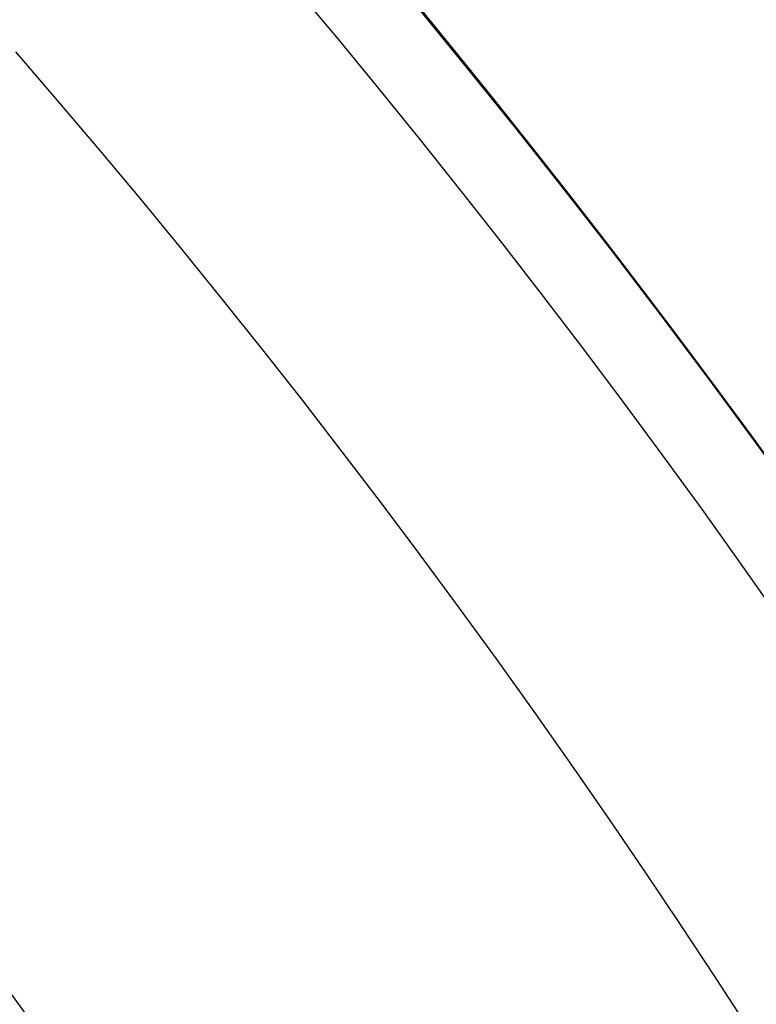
# Model space of a CAD drawing. Extents: x 16119 to 17321, y -6854 to -5812.
# Tile 42 of 68: x 16757.71 to 16761.73, y -6443.82 to -6438.45. Entities that reach past the tile are written whole.
import ezdxf

# ---------------------------------------------------------------- set-up
doc = ezdxf.new("R2010")
doc.units = 0
doc.layers.get('0').update_dxf_attribs({"linetype": 'CONTINUOUS'})
doc.layers.add('BLANCO_METALICO', color=7, linetype='CONTINUOUS')
doc.layers.add('COLOR', color=7, linetype='CONTINUOUS')

msp = doc.modelspace()

# ---------------------------------------------------------------- linework, layer by layer
for points in [[(16761.85246823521, -6441.712872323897), (16761.64378102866, -6441.416466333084), (16761.43290138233, -6441.121724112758), (16761.21984503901, -6440.828653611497), (16761.00462774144, -6440.537262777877), (16760.78726523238, -6440.247559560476), (16760.5677732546, -6439.959551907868), (16760.34616755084, -6439.673247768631), (16760.12246386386, -6439.388655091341), (16759.89667793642, -6439.105781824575), (16759.66882551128, -6438.82463591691), (16759.4389223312, -6438.545225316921), (16759.20698413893, -6438.267557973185), (16758.97302667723, -6437.99164183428), (16758.73706568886, -6437.71748484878), (16758.49911691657, -6437.445094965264), (16758.25919610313, -6437.174480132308), (16758.01731899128, -6436.905648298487), (16757.77350132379, -6436.63860741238), (16757.52775884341, -6436.373365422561), (16757.2801072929, -6436.109930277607), (16757.03056241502, -6435.848309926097), (16756.77913995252, -6435.588512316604)], [(16761.70218979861, -6443.979698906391), (16761.51000726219, -6443.683277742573), (16761.31561459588, -6443.388436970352), (16761.11902711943, -6443.095184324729), (16760.9202601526, -6442.803527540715), (16760.71932901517, -6442.513474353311), (16760.5162490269, -6442.225032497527), (16760.31103550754, -6441.938209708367), (16760.10370377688, -6441.653013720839), (16759.89426915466, -6441.369452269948), (16759.68274696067, -6441.087533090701), (16759.46915251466, -6440.807263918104), (16759.25350113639, -6440.528652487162), (16759.03580814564, -6440.251706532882), (16758.81608886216, -6439.976433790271), (16758.59435860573, -6439.702841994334), (16758.3706326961, -6439.430938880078), (16758.14492645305, -6439.160732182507), (16757.91725519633, -6438.89222963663), (16757.68763424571, -6438.625438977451)]]:
    msp.add_lwpolyline(points)
at = {"extrusion": (0.1124755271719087, 0.1948133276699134, 0.9743700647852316)}
msp.add_lwpolyline([(-17751.20030889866, -2732.071003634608), (-17751.71085849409, -2731.762035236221), (-17752.21940430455, -2731.448370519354), (-17752.72588590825, -2731.130028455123), (-17753.23024307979, -2730.807029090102), (-17753.73241581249, -2730.479393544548), (-17754.23234434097, -2730.147144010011), (-17754.72996916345, -2729.810303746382), (-17755.22523106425, -2729.468897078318), (-17755.71807113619, -2729.122949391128), (-17756.20843080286, -2728.772487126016), (-17756.69625184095, -2728.417537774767), (-17757.18147640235, -2728.058129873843), (-17757.66404703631, -2727.694292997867), (-17758.14390671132, -2727.326057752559), (-17758.62099883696, -2726.953455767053), (-17759.09526728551, -2726.576519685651), (-17759.56665641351, -2726.195283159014), (-17760.03511108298, -2725.80978083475), (-17760.50057668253, -2725.420048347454), (-17760.96299914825, -2725.026122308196), (-17761.42232498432, -2724.62804029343), (-17761.87850128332, -2724.225840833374), (-17762.33147574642, -2723.81956339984), (-17762.78119670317, -2723.409248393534), (-17763.22761313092, -2722.994937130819), (-17763.6706746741, -2722.57667182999), (-17764.11033166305, -2722.154495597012), (-17764.54653513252, -2721.728452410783), (-17764.97923683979, -2721.298587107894), (-17765.40838928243, -2720.864945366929), (-17765.83394571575, -2720.427573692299), (-17766.25586016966, -2719.986519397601), (-17766.6740874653, -2719.541830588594), (-17767.08858323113, -2719.09355614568), (-17767.49930391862, -2718.641745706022), (-17767.90620681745, -2718.186449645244), (-17768.30925007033, -2717.727719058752), (-17768.70839268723, -2717.26560574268), (-17769.10359455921, -2716.800162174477), (-17769.49481647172, -2716.331441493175), (-17769.8820201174, -2715.859497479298), (-17770.26516810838, -2715.384384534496), (-17770.64422398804, -2714.906157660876), (-17771.01915224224, -2714.424872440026), (-17771.38991831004, -2713.940585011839), (-17771.75648859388, -2713.453352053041), (-17772.11883046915, -2712.963230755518), (-17772.47691229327, -2712.470278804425), (-17772.83070341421, -2711.974554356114), (-17773.18017417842, -2711.476116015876), (-17773.52529593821, -2710.975022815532), (-17773.86604105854, -2710.471334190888), (-17774.20238292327, -2709.965109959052), (-17774.53429594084, -2709.456410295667), (-17774.86175554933, -2708.945295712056), (-17775.18473822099, -2708.43182703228), (-17775.50322146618, -2707.916065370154), (-17775.81718383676, -2707.398072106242), (-17776.1266049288, -2706.877908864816), (-17776.43146538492, -2706.355637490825), (-17776.73174689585, -2705.83132002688), (-17777.02743220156, -2705.305018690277), (-17777.31850509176, -2704.776795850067), (-17777.60495040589, -2704.246714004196), (-17777.8867540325, -2703.714835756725), (-17778.16390290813, -2703.181223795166), (-17778.43638501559, -2702.645940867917), (-17778.70418938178, -2702.109049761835), (-17778.96730607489, -2701.57061327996), (-17779.22572620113, -2701.030694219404), (-17779.47944190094, -2700.489355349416), (-17779.72844634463, -2699.946659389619), (-17779.97273372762, -2699.402668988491), (-17780.21229926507, -2698.857446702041), (-17780.44713918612, -2698.311054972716), (-17780.67725072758, -2697.763556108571), (-17780.90263212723, -2697.21501226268), (-17781.12328261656, -2696.665485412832), (-17781.33920241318, -2696.115037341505), (-17781.55039271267, -2695.563729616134), (-17781.75685568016, -2695.011623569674), (-17781.95859444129, -2694.458780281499), (-17782.15561307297, -2693.905260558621), (-17782.34791659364, -2693.351124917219), (-17782.53551095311, -2692.796433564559), (-17782.7184030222, -2692.241246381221), (-17782.89660058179, -2691.685622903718), (-17783.07011231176, -2691.129622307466), (-17783.23894777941, -2690.573303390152), (-17783.40311742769, -2690.016724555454), (-17783.56263256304, -2689.459943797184), (-17783.71750534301, -2688.903018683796), (-17783.86774876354, -2688.346006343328), (-17784.01337664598, -2687.788963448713), (-17784.15440362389, -2687.231946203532), (-17784.29084512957, -2686.675010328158), (-17784.4227173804, -2686.118211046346), (-17784.55003736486, -2685.561603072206), (-17784.67282282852, -2685.005240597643), (-17784.79109225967, -2684.449177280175), (-17784.90486487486, -2683.893466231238), (-17785.0141606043, -2683.338160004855), (-17785.119000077, -2682.783310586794), (-17785.21940460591, -2682.228969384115), (-17785.31539617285, -2681.675187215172), (-17785.40699741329, -2681.122014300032), (-17785.49423160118, -2680.569500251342), (-17785.57712263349, -2680.017694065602), (-17785.65569501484, -2679.466644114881), (-17785.72997384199, -2678.916398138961), (-17785.79998478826, -2678.367003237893), (-17785.86575408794, -2677.81850586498), (-17785.9273085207, -2677.270951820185), (-17785.9846753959, -2676.724386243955), (-17786.03788253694, -2676.178853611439), (-17786.08695826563, -2675.634397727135), (-17786.13193138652, -2675.091061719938), (-17786.17283117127, -2674.54888803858), (-17786.20968734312, -2674.007918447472), (-17786.24253006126, -2673.468194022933), (-17786.2713899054, -2672.929755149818), (-17786.2962978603, -2672.392641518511), (-17786.31728530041, -2671.856892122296), (-17786.3343839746, -2671.322545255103), (-17786.34762599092, -2670.789638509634), (-17786.35704380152, -2670.258208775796), (-17786.36267018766, -2669.728292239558), (-17786.36453824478, -2669.199924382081), (-17786.36273902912, -2668.681383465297), (-17786.35732037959, -2668.161350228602), (-17786.3482510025, -2667.639858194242), (-17786.33549989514, -2667.116941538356), (-17786.31903635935, -2666.592635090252), (-17786.29883001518, -2666.066974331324), (-17786.27485081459, -2665.539995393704), (-17786.24706905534, -2665.011735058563), (-17786.2154553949, -2664.482230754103), (-17786.1799808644, -2663.95152055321), (-17786.14061688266, -2663.419643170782), (-17786.09733527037, -2662.886637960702), (-17786.05010826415, -2662.352544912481), (-17785.9989085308, -2661.817404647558), (-17785.94370918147, -2661.281258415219), (-17785.88448378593, -2660.744148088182), (-17785.82120638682, -2660.206116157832), (-17785.75385151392, -2659.667205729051), (-17785.68239419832, -2659.127460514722), (-17785.60680998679, -2658.586924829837), (-17785.52707495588, -2658.045643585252), (-17785.44316572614, -2657.503662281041), (-17785.35505947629, -2656.961026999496), (-17785.2627339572, -2656.417784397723), (-17785.16616750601, -2655.87398169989), (-17785.06533906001, -2655.329666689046), (-17784.96022817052, -2654.784887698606), (-17784.85081501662, -2654.239693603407), (-17784.73708041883, -2653.694133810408), (-17784.61900585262, -2653.148258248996), (-17784.49657346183, -2652.6021173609), (-17784.3697660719, -2652.055762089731), (-17784.23856720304, -2651.509243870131), (-17784.10296108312, -2650.96261461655), (-17783.96293266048, -2650.415926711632), (-17783.81846761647, -2649.869232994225), (-17783.66955237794, -2649.322586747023), (-17783.51617412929, -2648.776041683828), (-17783.35832082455, -2648.229651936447), (-17783.19598119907, -2647.683472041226), (-17783.02914478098, -2647.137556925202), (-17782.85780190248, -2646.591961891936), (-17782.68194371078, -2646.04674260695), (-17782.50156217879, -2645.501955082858), (-17782.31665011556, -2644.95765566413), (-17782.12720117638, -2644.413901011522), (-17781.93320987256, -2643.870748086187), (-17781.73467158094, -2643.328254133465), (-17781.53158255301, -2642.786476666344), (-17781.32393992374, -2642.245473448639), (-17781.11174172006, -2641.705302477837), (-17780.89498686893, -2641.166021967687), (-17780.67367520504, -2640.627690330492), (-17780.44780747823, -2640.090366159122), (-17780.21738536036, -2639.55410820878), (-17779.98241145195, -2639.018975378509), (-17779.74288928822, -2638.485026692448), (-17779.49882334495, -2637.952321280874), (-17779.25021904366, -2637.420918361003), (-17778.99708275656, -2636.890877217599), (-17778.73942181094, -2636.36225718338), (-17778.47724449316, -2635.835117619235), (-17778.21056005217, -2635.309517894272), (-17777.93937870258, -2634.785517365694), (-17777.66371162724, -2634.26317535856), (-17777.38357097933, -2633.742551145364), (-17777.09896988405, -2633.223703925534), (-17776.80992243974, -2632.7066928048), (-17776.5164437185, -2632.191576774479), (-17776.21854976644, -2631.678414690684), (-17775.91625760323, -2631.167265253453), (-17775.60958522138, -2630.658186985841), (-17775.29855158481, -2630.151238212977), (-17774.98317662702, -2629.646477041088), (-17774.66348124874, -2629.143961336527), (-17774.33948731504, -2628.643748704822), (-17774.01121765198, -2628.145896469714), (-17773.67869604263, -2627.650461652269), (-17773.34194722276, -2627.157500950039), (-17773.00099687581, -2626.667070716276), (-17772.65587162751, -2626.179226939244), (-17772.30659903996, -2625.694025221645), (-17771.95320760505, -2625.211520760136), (-17771.59572673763, -2624.731768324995), (-17771.23418676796, -2624.254822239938), (-17770.86861893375, -2623.780736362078), (-17770.49905537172, -2623.309564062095), (-17770.12552910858, -2622.841358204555), (-17769.74807405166, -2622.376171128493), (-17769.36672497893, -2621.914054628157), (-17768.98151752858, -2621.455059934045), (-17768.59248818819, -2620.999237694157), (-17768.19967428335, -2620.546637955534), (-17767.80311396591, -2620.097310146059), (-17767.40284620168, -2619.651303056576), (-17766.99891075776, -2619.208664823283), (-17766.59134818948, -2618.769442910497), (-17766.18019982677, -2618.333684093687), (-17765.7655077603, -2617.90143444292), (-17765.34731482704, -2617.472739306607), (-17764.9256645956, -2617.047643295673), (-17764.50060135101, -2616.62619026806), (-17764.07217007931, -2616.208423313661), (-17763.64041645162, -2615.794384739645), (-17763.20538680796, -2615.384116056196), (-17762.7671281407, -2614.977657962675), (-17762.3256880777, -2614.575050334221), (-17761.88111486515, -2614.176332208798), (-17761.43345735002, -2613.781541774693), (-17760.98276496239, -2613.390716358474), (-17760.52908769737, -2613.003892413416), (-17760.07247609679, -2612.6211055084), (-17759.61298123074, -2612.242390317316), (-17759.15065467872, -2611.867780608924), (-17758.68554851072, -2611.497309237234), (-17758.21771526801, -2611.131008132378), (-17757.74720794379, -2610.768908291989), (-17757.27407996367, -2610.411039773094), (-17756.79838516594, -2610.05743168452), (-17756.32017778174, -2609.708112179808), (-17755.83951241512, -2609.363108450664), (-17755.35644402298, -2609.022446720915), (-17754.87102789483, -2608.686152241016), (-17754.38331963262, -2608.354249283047), (-17753.89337513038, -2608.026761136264), (-17753.40125055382, -2607.703710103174), (-17752.90700231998, -2607.385117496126), (-17752.41068707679, -2607.071003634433)], dxfattribs=at)
at = {"extrusion": (0.1124755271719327, 0.1948133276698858, 0.9743700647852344)}
msp.add_lwpolyline([(-17750.28945111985, -2607.071003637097), (-17750.81052073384, -2607.37579482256), (-17751.32964040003, -2607.685445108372), (-17751.84674684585, -2607.999936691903), (-17752.36177696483, -2608.319250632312), (-17752.87466784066, -2608.643366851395), (-17753.38535677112, -2608.972264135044), (-17753.89378129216, -2609.305920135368), (-17754.39987920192, -2609.644311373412), (-17754.90358858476, -2609.987413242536), (-17755.40484783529, -2610.335200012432), (-17755.90359568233, -2610.687644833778), (-17756.39977121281, -2611.044719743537), (-17756.89331389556, -2611.406395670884), (-17757.38416360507, -2611.77264244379), (-17757.87226064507, -2612.143428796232), (-17758.35754577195, -2612.518722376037), (-17758.83996021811, -2612.898489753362), (-17759.31944571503, -2613.282696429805), (-17759.79594451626, -2613.671306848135), (-17760.26939942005, -2614.06428440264), (-17760.73975379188, -2614.461591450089), (-17761.20695158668, -2614.863189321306), (-17761.67093737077, -2615.269038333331), (-17762.13165634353, -2615.679097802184), (-17762.5890543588, -2616.093326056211), (-17763.04307794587, -2616.511680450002), (-17763.49367433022, -2616.934117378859), (-17763.94079145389, -2617.360592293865), (-17764.38437799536, -2617.791059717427), (-17764.82438338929, -2618.225473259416), (-17765.26075784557, -2618.663785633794), (-17765.69345236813, -2619.105948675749), (-17766.12241877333, -2619.551913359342), (-17766.54760970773, -2620.001629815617), (-17766.96897866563, -2620.455047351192), (-17767.38648000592, -2620.912114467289), (-17767.80006896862, -2621.372778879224), (-17768.20970169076, -2621.836987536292), (-17768.61533522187, -2622.304686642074), (-17769.01692753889, -2622.775821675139), (-17769.41443756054, -2623.250337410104), (-17769.8078251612, -2623.728177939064), (-17770.19705118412, -2624.209286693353), (-17770.58207745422, -2624.693606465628), (-17770.96286679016, -2625.181079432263), (-17771.33938301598, -2625.671647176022), (-17771.71159097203, -2626.165250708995), (-17772.07945652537, -2626.661830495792), (-17772.44294657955, -2627.161326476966), (-17772.80202908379, -2627.663678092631), (-17773.15667304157, -2628.168824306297), (-17773.50684851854, -2628.676703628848), (-17773.85252664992, -2629.187254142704), (-17774.19367964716, -2629.700413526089), (-17774.53028080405, -2630.21611907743), (-17774.86230450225, -2630.734307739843), (-17775.18972621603, -2631.254916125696), (-17775.51252251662, -2631.777880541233), (-17775.83067107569, -2632.303137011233), (-17776.14415066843, -2632.830621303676), (-17776.45294117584, -2633.360268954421), (-17776.7570235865, -2633.892015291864), (-17777.0563799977, -2634.425795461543), (-17777.35099361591, -2634.961544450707), (-17777.64084875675, -2635.499197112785), (-17777.92593084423, -2636.038688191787), (-17778.20622640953, -2636.579952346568), (-17778.48172308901, -2637.122924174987), (-17778.75240962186, -2637.667538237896), (-17779.01827584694, -2638.213729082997), (-17779.27931269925, -2638.76143126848), (-17779.53551220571, -2639.3105793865), (-17779.78686748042, -2639.861108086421), (-17780.03337271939, -2640.412952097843), (-17780.27502319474, -2640.966046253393), (-17780.51181524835, -2641.520325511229), (-17780.74374628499, -2642.075724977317), (-17780.97081476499, -2642.632179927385), (-17781.19302019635, -2643.189625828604), (-17781.41036312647, -2643.747998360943), (-17781.62284513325, -2644.307233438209), (-17781.8304688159, -2644.867267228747), (-17782.03323778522, -2645.4280361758), (-17782.23115665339, -2645.989477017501), (-17782.4242310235, -2646.551526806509), (-17782.61246747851, -2647.114122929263), (-17782.7958735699, -2647.677203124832), (-17782.97445780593, -2648.240705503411), (-17783.1482296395, -2648.80456856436), (-17783.31719945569, -2649.368731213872), (-17783.48137855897, -2649.933132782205), (-17783.64077916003, -2650.497713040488), (-17783.79541436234, -2651.062412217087), (-17783.94529814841, -2651.627171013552), (-17784.09044536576, -2652.191930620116), (-17784.23087171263, -2652.756632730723), (-17784.36659372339, -2653.321219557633), (-17784.49762875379, -2653.885633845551), (-17784.62399496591, -2654.449818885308), (-17784.74571131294, -2655.013718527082), (-17784.86279752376, -2655.577277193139), (-17784.97527408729, -2656.140439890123), (-17785.08316223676, -2656.703152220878), (-17785.18648393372, -2657.265360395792), (-17785.28526185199, -2657.827011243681), (-17785.37951936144, -2658.388052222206), (-17785.46928051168, -2658.948431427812), (-17785.55457001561, -2659.508097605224), (-17785.63541323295, -2660.067000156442), (-17785.71183615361, -2660.625089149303), (-17785.78386538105, -2661.182315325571), (-17785.8515281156, -2661.738630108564), (-17785.91485213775, -2662.293985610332), (-17785.9738657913, -2662.848334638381), (-17786.0285979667, -2663.40163070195), (-17786.07907808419, -2663.953828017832), (-17786.12533607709, -2664.504881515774), (-17786.16740237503, -2665.054746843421), (-17786.20530788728, -2665.60338037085), (-17786.23908398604, -2666.150739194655), (-17786.26876248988, -2666.696781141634), (-17786.29437564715, -2667.241464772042), (-17786.31595611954, -2667.784749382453), (-17786.3335369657, -2668.326595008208), (-17786.34715162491, -2668.866962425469), (-17786.35683390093, -2669.405813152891), (-17786.36261794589, -2669.943109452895), (-17786.36453824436, -2670.478814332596), (-17786.36278657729, -2670.990457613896), (-17786.35751139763, -2671.503554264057), (-17786.34868263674, -2672.01807209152), (-17786.33627050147, -2672.533978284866), (-17786.32024548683, -2673.051239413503), (-17786.30057838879, -2673.569821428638), (-17786.27724031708, -2674.089689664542), (-17786.25020270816, -2674.610808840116), (-17786.21943733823, -2675.133143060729), (-17786.18491633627, -2675.656655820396), (-17786.14661219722, -2676.181310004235), (-17786.10449779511, -2676.707067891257), (-17786.05854639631, -2677.233891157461), (-17786.00873167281, -2677.761740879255), (-17785.95502771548, -2678.2905775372), (-17785.89740904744, -2678.820361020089), (-17785.83585063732, -2679.351050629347), (-17785.77032791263, -2679.882605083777), (-17785.7008167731, -2680.414982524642), (-17785.627293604, -2680.94814052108), (-17785.54973528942, -2681.482036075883), (-17785.46811922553, -2682.016625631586), (-17785.38242333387, -2682.55186507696), (-17785.29262607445, -2683.087709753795), (-17785.19870645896, -2683.624114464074), (-17785.10064406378, -2684.16103347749), (-17784.99841904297, -2684.698420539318), (-17784.89201214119, -2685.236228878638), (-17784.78140470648, -2685.774411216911), (-17784.66657870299, -2686.312919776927), (-17784.54751672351, -2686.851706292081), (-17784.424202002, -2687.390722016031), (-17784.29661842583, -2687.929917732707), (-17784.16475054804, -2688.46924376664), (-17784.02858359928, -2689.008649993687), (-17783.88810349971, -2689.548085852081), (-17783.7432968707, -2690.087500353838), (-17783.59415104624, -2690.626842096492), (-17783.44065408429, -2691.166059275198), (-17783.28279477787, -2691.705099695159), (-17783.12056266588, -2692.243910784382), (-17782.95394804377, -2692.782439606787), (-17782.78294197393, -2693.320632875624), (-17782.60753629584, -2693.858436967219), (-17782.42772363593, -2694.395797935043), (-17782.24349741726, -2694.932661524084), (-17782.05485186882, -2695.468973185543), (-17781.86178203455, -2696.004678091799), (-17781.66428378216, -2696.539721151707), (-17781.46235381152, -2697.074047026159), (-17781.25598966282, -2697.607600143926), (-17781.04518972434, -2698.140324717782), (-17780.82995323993, -2698.672164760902), (-17780.61028031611, -2699.203064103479), (-17780.38617192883, -2699.732966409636), (-17780.15762992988, -2700.261815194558), (-17779.92465705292, -2700.789553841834), (-17779.68725691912, -2701.316125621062), (-17779.44543404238, -2701.841473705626), (-17779.19919383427, -2702.365541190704), (-17778.94854260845, -2702.888271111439), (-17778.69348758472, -2703.409606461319), (-17778.43403689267, -2703.929490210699), (-17778.17019957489, -2704.447865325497), (-17777.90198558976, -2704.964674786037), (-17777.62940581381, -2705.479861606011), (-17777.35247204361, -2705.993368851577), (-17777.07119699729, -2706.505139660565), (-17776.78559431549, -2707.015117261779), (-17776.49567856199, -2707.523244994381), (-17776.20146522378, -2708.029466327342), (-17775.90297071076, -2708.533724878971), (-17775.60021235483, -2709.035964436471), (-17775.29320840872, -2709.536128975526), (-17774.98197804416, -2710.034162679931), (-17774.6665413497, -2710.530009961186), (-17774.34691932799, -2711.023615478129), (-17774.02313389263, -2711.514924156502), (-17773.69520786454, -2712.003881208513), (-17773.3631649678, -2712.490432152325), (-17773.02702982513, -2712.974522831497), (-17772.68682795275, -2713.456099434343), (-17772.34258575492, -2713.935108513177), (-17771.9943305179, -2714.411497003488), (-17771.64209040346, -2714.885212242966), (-17771.28589444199, -2715.356201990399), (-17770.92577252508, -2715.824414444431), (-17770.56175539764, -2716.289798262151), (-17770.19387464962, -2716.752302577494), (-17769.82216270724, -2717.211877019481), (-17769.44665282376, -2717.668471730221), (-17769.06737906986, -2718.122037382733), (-17768.68437632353, -2718.572525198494), (-17768.29768025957, -2719.019886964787), (-17767.90732733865, -2719.46407505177), (-17767.51335479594, -2719.905042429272), (-17767.11580062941, -2720.342742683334), (-17766.71470358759, -2720.777130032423), (-17766.31010315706, -2721.208159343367), (-17765.90203954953, -2721.635786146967), (-17765.49055368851, -2722.059966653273), (-17765.0756871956, -2722.480657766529), (-17764.65748237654, -2722.897817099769), (-17764.23598220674, -2723.311402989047), (-17763.81123031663, -2723.721374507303), (-17763.3832709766, -2724.127691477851), (-17762.95214908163, -2724.530314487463), (-17762.51791013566, -2724.929204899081), (-17762.08060023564, -2725.324324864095), (-17761.64026605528, -2725.715637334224), (-17761.19695482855, -2726.103106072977), (-17760.75071433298, -2726.486695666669), (-17760.30159287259, -2726.866371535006), (-17759.84963926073, -2727.242099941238), (-17759.39490280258, -2727.613848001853), (-17758.93743327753, -2727.981583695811), (-17758.47728092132, -2728.34527587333), (-17758.01449640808, -2728.704894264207), (-17757.54913083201, -2729.060409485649), (-17757.08123568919, -2729.411793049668), (-17756.610862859, -2729.759017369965), (-17756.13806458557, -2730.102055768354), (-17755.66289345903, -2730.4408824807), (-17755.18540239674, -2730.775472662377), (-17754.70564462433, -2731.105802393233), (-17754.22367365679, -2731.431848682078), (-17753.73954327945, -2731.75358947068), (-17753.25330752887, -2732.071003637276)], dxfattribs=at)
at = {"extrusion": (0.112475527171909, 0.1948133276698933, 0.9743700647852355)}
msp.add_lwpolyline([(-17756.65049703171, -2607.07100363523), (-17757.12591185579, -2607.406121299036), (-17757.59907532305, -2607.745312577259), (-17758.06993828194, -2608.088554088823), (-17758.53845187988, -2608.435821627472), (-17759.00456757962, -2608.787090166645), (-17759.46823717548, -2609.142333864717), (-17759.92941280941, -2609.501526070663), (-17760.38804698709, -2609.864639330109), (-17760.84409259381, -2610.231645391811), (-17761.29750291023, -2610.602515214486), (-17761.74823162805, -2610.97721897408), (-17762.19623286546, -2611.355726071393), (-17762.64146118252, -2611.738005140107), (-17763.08387159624, -2612.124024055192), (-17763.52341959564, -2612.513749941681), (-17763.96006115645, -2612.907149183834), (-17764.39375275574, -2613.304187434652), (-17764.82445138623, -2613.704829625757), (-17765.25211457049, -2614.109039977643), (-17765.67670037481, -2614.516782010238), (-17766.09816742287, -2614.92801855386), (-17766.51647490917, -2615.342711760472), (-17766.93158261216, -2615.760823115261), (-17767.34345090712, -2616.182313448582), (-17767.75204077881, -2616.60714294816), (-17768.15731383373, -2617.035271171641), (-17768.55923231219, -2617.46665705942), (-17768.95775909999, -2617.90125894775), (-17769.35285773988, -2618.339034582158), (-17769.7444924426, -2618.779941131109), (-17770.13262809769, -2619.223935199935), (-17770.51723028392, -2619.670972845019), (-17770.89826527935, -2620.121009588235), (-17771.27570007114, -2620.574000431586), (-17771.64950236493, -2621.029899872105), (-17772.01964059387, -2621.48866191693), (-17772.38608392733, -2621.950240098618), (-17772.74880227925, -2622.414587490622), (-17773.10776631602, -2622.881656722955), (-17773.46294746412, -2623.351399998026), (-17773.81431791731, -2623.82376910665), (-17774.16185064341, -2624.298715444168), (-17774.5055193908, -2624.776190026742), (-17774.84529869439, -2625.256143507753), (-17775.18116388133, -2625.738526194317), (-17775.51309107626, -2626.223288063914), (-17775.84105720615, -2626.710378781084), (-17776.16504000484, -2627.199747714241), (-17776.48501801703, -2627.691343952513), (-17776.80097060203, -2628.185116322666), (-17777.11287793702, -2628.681013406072), (-17777.42072101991, -2629.178983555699), (-17777.72448167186, -2629.678974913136), (-17778.02414253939, -2630.180935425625), (-17778.31968709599, -2630.684812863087), (-17778.61109964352, -2631.190554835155), (-17778.89836531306, -2631.698108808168), (-17779.18147006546, -2632.207422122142), (-17779.46040069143, -2632.718442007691), (-17779.73514481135, -2633.23111560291), (-17780.00569087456, -2633.745389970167), (-17780.27202815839, -2634.261212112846), (-17780.53414676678, -2634.778528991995), (-17780.79203762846, -2635.297287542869), (-17781.04569249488, -2635.817434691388), (-17781.29510393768, -2636.338917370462), (-17781.54026534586, -2636.861682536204), (-17781.78117092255, -2637.385677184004), (-17782.01781568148, -2637.91084836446), (-17782.25019544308, -2638.437143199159), (-17782.47830683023, -2638.964508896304), (-17782.70214726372, -2639.492892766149), (-17782.92171495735, -2640.022242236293), (-17783.13700891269, -2640.552504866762), (-17783.34802891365, -2641.083628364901), (-17783.55477552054, -2641.615560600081), (-17783.75725006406, -2642.148249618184), (-17783.95545463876, -2642.681643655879), (-17784.14939209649, -2643.215691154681), (-17784.33906603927, -2643.750340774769), (-17784.52448081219, -2644.285541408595), (-17784.70564149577, -2644.821242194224), (-17784.88255389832, -2645.35739252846), (-17785.05522454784, -2645.893942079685), (-17785.22366068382, -2646.430840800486), (-17785.38787024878, -2646.968038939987), (-17785.54786187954, -2647.505487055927), (-17785.70364489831, -2648.04313602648), (-17785.85522930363, -2648.580937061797), (-17786.00262576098, -2649.118841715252), (-17786.14584559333, -2649.656801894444), (-17786.28490077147, -2650.19476987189), (-17786.4198039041, -2650.732698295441), (-17786.55056822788, -2651.270540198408), (-17786.6772075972, -2651.808249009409), (-17786.7997364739, -2652.345778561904), (-17786.91816991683, -2652.883083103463), (-17787.03252357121, -2653.420117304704), (-17787.14281365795, -2653.956836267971), (-17787.24905696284, -2654.493195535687), (-17787.3512708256, -2655.02915109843), (-17787.44947312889, -2655.564659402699), (-17787.54368228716, -2656.099677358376), (-17787.63391723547, -2656.634162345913), (-17787.72019741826, -2657.168072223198), (-17787.80254277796, -2657.701365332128), (-17787.88097374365, -2658.234000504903), (-17787.95551121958, -2658.765937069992), (-17788.02617657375, -2659.29713485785), (-17788.09299162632, -2659.827554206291), (-17788.15597863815, -2660.357155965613), (-17788.21516029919, -2660.88590150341), (-17788.27055971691, -2661.413752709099), (-17788.32220040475, -2661.940671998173), (-17788.3701062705, -2662.466622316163), (-17788.41430160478, -2662.991567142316), (-17788.45481106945, -2663.515470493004), (-17788.4916596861, -2664.038296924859), (-17788.52487282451, -2664.560011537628), (-17788.55447619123, -2665.08057997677), (-17788.58049581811, -2665.599968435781), (-17788.60295805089, -2666.118143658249), (-17788.62188953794, -2666.635072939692), (-17788.63731721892, -2667.150724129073), (-17788.64926831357, -2667.665065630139), (-17788.65777031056, -2668.178066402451), (-17788.66285095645, -2668.689695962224), (-17788.66453824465, -2669.199924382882), (-17788.66279076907, -2669.719173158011), (-17788.65752855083, -2670.239872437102), (-17788.64872209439, -2670.761990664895), (-17788.63634216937, -2671.285495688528), (-17788.6203598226, -2671.810354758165), (-17788.60074639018, -2672.336534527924), (-17788.57747350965, -2672.864001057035), (-17788.55051313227, -2673.392719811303), (-17788.51983753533, -2673.922655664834), (-17788.48541933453, -2674.453772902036), (-17788.4472314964, -2674.986035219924), (-17788.40524735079, -2675.519405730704), (-17788.35944060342, -2676.053846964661), (-17788.30978534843, -2676.589320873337), (-17788.25625608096, -2677.125788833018), (-17788.1988277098, -2677.663211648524), (-17788.13747556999, -2678.201549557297), (-17788.07217543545, -2678.740762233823), (-17788.00290353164, -2679.280808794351), (-17787.92963654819, -2679.821647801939), (-17787.85235165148, -2680.363237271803), (-17787.77102649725, -2680.905534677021), (-17787.68563924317, -2681.448496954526), (-17787.59616856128, -2681.992080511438), (-17787.50259365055, -2682.536241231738), (-17787.40489424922, -2683.080934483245), (-17787.30305064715, -2683.626115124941), (-17787.19704369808, -2684.171737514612), (-17787.08685483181, -2684.717755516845), (-17786.97246606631, -2685.264122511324), (-17786.85386001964, -2685.810791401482), (-17786.73101992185, -2686.357714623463), (-17786.60392962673, -2686.904844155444), (-17786.47257362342, -2687.452131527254), (-17786.33693704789, -2687.999527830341), (-17786.19700569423, -2688.546983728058), (-17786.05276602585, -2689.094449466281), (-17785.90420518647, -2689.641874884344), (-17785.75131101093, -2690.189209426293), (-17785.59407203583, -2690.736402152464), (-17785.43247750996, -2691.283401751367), (-17785.2665174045, -2691.830156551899), (-17785.09618242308, -2692.376614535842), (-17784.92146401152, -2692.922723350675), (-17784.74235436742, -2693.468430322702), (-17784.55884644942, -2694.013682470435), (-17784.37093398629, -2694.55842651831), (-17784.17861148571, -2695.102608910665), (-17783.98187424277, -2695.646175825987), (-17783.78071834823, -2696.189073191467), (-17783.57514069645, -2696.731246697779), (-17783.36513899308, -2697.272641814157), (-17783.15071176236, -2697.813203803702), (-17782.93185835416, -2698.352877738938), (-17782.7085789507, -2698.891608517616), (-17782.48087457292, -2699.429340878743), (-17782.2487470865, -2699.966019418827), (-17782.0121992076, -2700.501588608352), (-17781.77123450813, -2701.035992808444), (-17781.52585742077, -2701.569176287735), (-17781.27607324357, -2702.101083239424), (-17781.02188814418, -2702.631657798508), (-17780.76330916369, -2703.160844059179), (-17780.50034422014, -2703.688586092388), (-17780.23300211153, -2704.214827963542), (-17779.96129251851, -2704.739513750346), (-17779.68522600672, -2705.262587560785), (-17779.40481402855, -2705.783993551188), (-17779.12006892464, -2706.303675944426), (-17778.83100392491, -2706.821579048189), (-17778.53763314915, -2707.337647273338), (-17778.23997160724, -2707.851825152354), (-17777.93803519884, -2708.364057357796), (-17777.63184071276, -2708.874288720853), (-17777.32140582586, -2709.3824642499), (-17777.00674910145, -2709.888529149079), (-17776.68788998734, -2710.392428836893), (-17776.36484881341, -2710.894108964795), (-17776.03764678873, -2711.393515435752), (-17775.70630599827, -2711.890594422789), (-17775.37084939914, -2712.38529238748), (-17775.03130081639, -2712.877556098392), (-17774.68768493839, -2713.367332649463), (-17774.34002731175, -2713.854569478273), (-17773.98835433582, -2714.339214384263), (-17773.63269325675, -2714.82121554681), (-17773.27307216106, -2715.300521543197), (-17772.90951996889, -2715.777081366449), (-17772.5420664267, -2716.250844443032), (-17772.17074209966, -2716.721760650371), (-17771.7955783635, -2717.189780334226), (-17771.41660739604, -2717.654854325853), (-17771.03386216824, -2718.116933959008), (-17770.64737643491, -2718.575971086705), (-17770.25718472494, -2719.03191809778), (-17769.86332233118, -2719.484727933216), (-17769.46582529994, -2719.934354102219), (-17769.06473042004, -2720.380750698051), (-17768.66007521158, -2720.823872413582), (-17768.25189791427, -2721.263674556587), (-17767.84023747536, -2721.700113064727), (-17767.42513353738, -2722.133144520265), (-17767.00662642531, -2722.562726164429), (-17766.5847571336, -2722.988815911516), (-17766.15956731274, -2723.411372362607), (-17765.73109925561, -2723.830354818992), (-17765.29939588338, -2724.24572329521), (-17764.8645007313, -2724.65743853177), (-17764.42645793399, -2725.065462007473), (-17763.98531221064, -2725.469755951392), (-17763.54110884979, -2725.870283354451), (-17763.09389369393, -2726.267007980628), (-17762.64371312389, -2726.659894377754), (-17762.19061404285, -2727.048907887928), (-17761.73464386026, -2727.434014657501), (-17761.2758504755, -2727.815181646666), (-17760.81428226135, -2728.192376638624), (-17760.34998804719, -2728.565568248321), (-17759.88301710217, -2728.934725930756), (-17759.41341911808, -2729.299819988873), (-17758.94124419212, -2729.660821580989), (-17758.46654280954, -2730.017702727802), (-17757.98936582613, -2730.370436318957), (-17757.50976445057, -2730.718996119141), (-17757.02779022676, -2731.063356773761), (-17756.54349501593, -2731.403493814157), (-17756.0569309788, -2731.739383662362), (-17755.56815055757, -2732.071003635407)], dxfattribs=at)
at = {"extrusion": (0.1124755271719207, 0.1948133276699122, 0.9743700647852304)}
msp.add_lwpolyline([(-17757.40811450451, -2732.071003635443), (-17757.87404524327, -2731.733680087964), (-17758.33770464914, -2731.3924203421), (-17758.79904584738, -2731.047248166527), (-17759.25802227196, -2730.698188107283), (-17759.71458768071, -2730.345265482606), (-17760.1686961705, -2729.988506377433), (-17760.62030219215, -2729.627937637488), (-17761.06936056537, -2729.263586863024), (-17761.51582649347, -2728.895482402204), (-17761.95965557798, -2728.52365334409), (-17762.40080383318, -2728.148129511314), (-17762.83922770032, -2727.76894145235), (-17763.27488406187, -2727.386120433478), (-17763.70773025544, -2726.999698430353), (-17764.1377240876, -2726.609708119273), (-17764.56482384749, -2726.216182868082), (-17764.9889883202, -2725.819156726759), (-17765.4101768, -2725.41866441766), (-17765.82834910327, -2725.014741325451), (-17766.2434655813, -2724.607423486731), (-17766.65548713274, -2724.196747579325), (-17767.0643752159, -2723.7827509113), (-17767.47009186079, -2723.36547140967), (-17767.87259968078, -2722.944947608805), (-17768.27186188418, -2722.521218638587), (-17768.66784228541, -2722.09432421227), (-17769.06050531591, -2721.66430461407), (-17769.44981603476, -2721.231200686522), (-17769.83574013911, -2720.795053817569), (-17770.21824397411, -2720.355905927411), (-17770.59729454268, -2719.913799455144), (-17770.97285951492, -2719.468777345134), (-17771.34490723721, -2719.020883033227), (-17771.71340674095, -2718.570160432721), (-17772.07832775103, -2718.116653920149), (-17772.4396406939, -2717.660408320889), (-17772.79731670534, -2717.20146889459), (-17773.15132763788, -2716.739881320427), (-17773.50164606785, -2716.27569168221), (-17773.84824530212, -2715.808946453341), (-17774.19109938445, -2715.33969248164), (-17774.53018310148, -2714.867976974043), (-17774.86547198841, -2714.393847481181), (-17775.19694233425, -2713.917351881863), (-17775.52457118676, -2713.438538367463), (-17775.84833635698, -2712.957455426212), (-17776.16821642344, -2712.474151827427), (-17776.48419073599, -2711.98867660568), (-17776.79623941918, -2711.501079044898), (-17777.10434337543, -2711.011408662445), (-17777.40848428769, -2710.519715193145), (-17777.70864462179, -2710.026048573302), (-17778.00480762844, -2709.530458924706), (-17778.29695734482, -2709.032996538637), (-17778.58507859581, -2708.533711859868), (-17778.86915699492, -2708.032655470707), (-17779.14917894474, -2707.529878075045), (-17779.42513163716, -2707.025430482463), (-17779.69700305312, -2706.519363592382), (-17779.96478196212, -2706.011728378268), (-17780.22845792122, -2705.502575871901), (-17780.48802127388, -2704.991957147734), (-17780.74346314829, -2704.479923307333), (-17780.99477545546, -2703.966525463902), (-17781.24195088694, -2703.45181472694), (-17781.48498291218, -2702.935842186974), (-17781.72386577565, -2702.418658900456), (-17781.95859449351, -2701.900315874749), (-17782.18916485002, -2701.380864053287), (-17782.41557339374, -2700.860354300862), (-17782.63781743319, -2700.338837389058), (-17782.85589503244, -2699.816363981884), (-17783.06980500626, -2699.292984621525), (-17783.27954691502, -2698.768749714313), (-17783.48512105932, -2698.24370951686), (-17783.68652847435, -2697.717914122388), (-17783.88377092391, -2697.191413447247), (-17784.07685089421, -2696.664257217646), (-17784.26577158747, -2696.13649495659), (-17784.45053691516, -2695.608175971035), (-17784.63115149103, -2695.079349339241), (-17784.80762062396, -2694.550063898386), (-17784.97995031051, -2694.020368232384), (-17785.14814722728, -2693.490310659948), (-17785.312218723, -2692.959939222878), (-17785.47217281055, -2692.429301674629), (-17785.62801815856, -2691.898445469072), (-17785.77976408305, -2691.367417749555), (-17785.92742053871, -2690.836265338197), (-17786.07099811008, -2690.305034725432), (-17786.21050800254, -2689.773772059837), (-17786.34596203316, -2689.242523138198), (-17786.47737262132, -2688.711333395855), (-17786.60475277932, -2688.180247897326), (-17786.72811610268, -2687.649311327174), (-17786.84747676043, -2687.118567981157), (-17786.96284948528, -2686.588061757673), (-17787.07424956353, -2686.057836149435), (-17787.18169282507, -2685.527934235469), (-17787.28519563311, -2684.998398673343), (-17787.38477487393, -2684.469271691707), (-17787.48044794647, -2683.940595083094), (-17787.57223275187, -2683.412410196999), (-17787.66014768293, -2682.884757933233), (-17787.74421161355, -2682.357678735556), (-17787.82444388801, -2681.831212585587), (-17787.90086431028, -2681.305398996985), (-17787.9734931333, -2680.780277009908), (-17788.04235104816, -2680.255885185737), (-17788.10745917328, -2679.732261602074), (-17788.16883904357, -2679.20944384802), (-17788.22651259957, -2678.687469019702), (-17788.28050217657, -2678.166373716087), (-17788.3308304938, -2677.646194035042), (-17788.37752064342, -2677.126965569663), (-17788.4205960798, -2676.608723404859), (-17788.4600806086, -2676.09150211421), (-17788.49599837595, -2675.575335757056), (-17788.52837385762, -2675.06025787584), (-17788.55723184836, -2674.546301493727), (-17788.58259745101, -2674.033499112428), (-17788.60449606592, -2673.521882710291), (-17788.62295338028, -2673.011483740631), (-17788.63799535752, -2672.502333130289), (-17788.64964822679, -2671.994461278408), (-17788.65793847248, -2671.487898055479), (-17788.66289282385, -2670.982672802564), (-17788.66453824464, -2670.478814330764), (-17788.66274545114, -2669.952875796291), (-17788.65734650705, -2669.42544960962), (-17788.64831076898, -2668.896568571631), (-17788.63560787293, -2668.366266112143), (-17788.61920774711, -2667.834576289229), (-17788.59908062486, -2667.301533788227), (-17788.57519705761, -2666.767173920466), (-17788.54752792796, -2666.231532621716), (-17788.51604446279, -2665.694646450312), (-17788.48071824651, -2665.156552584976), (-17788.44152123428, -2664.617288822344), (-17788.39842576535, -2664.076893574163), (-17788.35140457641, -2663.535405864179), (-17788.30043081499, -2662.992865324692), (-17788.2454780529, -2662.449312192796), (-17788.18652029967, -2661.904787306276), (-17788.12353201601, -2661.35933209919), (-17788.0564881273, -2660.812988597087), (-17787.98536403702, -2660.265799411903), (-17787.91013564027, -2659.717807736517), (-17787.83077933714, -2659.169057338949), (-17787.74727204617, -2658.61959255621), (-17787.65959121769, -2658.069458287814), (-17787.56771484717, -2657.518699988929), (-17787.47162148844, -2656.967363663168), (-17787.37129026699, -2656.415495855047), (-17787.26670089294, -2655.863143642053), (-17787.15783367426, -2655.31035462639), (-17787.04466952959, -2654.757176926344), (-17786.92719000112, -2654.203659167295), (-17786.80537726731, -2653.649850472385), (-17786.67921415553, -2653.095800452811), (-17786.54868415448, -2652.541559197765), (-17786.41377142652, -2651.98717726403), (-17786.27446081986, -2651.432705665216), (-17786.13073788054, -2650.878195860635), (-17785.98258886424, -2650.323699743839), (-17785.83000074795, -2649.769269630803), (-17785.67296124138, -2649.21495824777), (-17785.51145879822, -2648.660818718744), (-17785.34548262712, -2648.106904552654), (-17785.1750227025, -2647.553269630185), (-17785.00006977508, -2646.999968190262), (-17784.82061538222, -2646.447054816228), (-17784.63665185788, -2645.894584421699), (-17784.44817234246, -2645.342612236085), (-17784.25517079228, -2644.791193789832), (-17784.05764198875, -2644.240384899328), (-17783.8555815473, -2643.69024165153), (-17783.64898592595, -2643.140820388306), (-17783.43785243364, -2642.592177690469), (-17783.2221792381, -2642.044370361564), (-17783.00196537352, -2641.497455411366), (-17782.77721074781, -2640.951490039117), (-17782.54791614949, -2640.406531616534), (-17782.31408325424, -2639.862637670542), (-17782.07571463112, -2639.3198658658), (-17781.83281374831, -2638.778273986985), (-17781.58538497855, -2638.23791992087), (-17781.33343360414, -2637.698861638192), (-17781.0769658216, -2637.161157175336), (-17780.8159887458, -2636.624864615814), (-17780.55051041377, -2636.090042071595), (-17780.28053978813, -2635.556747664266), (-17780.00608675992, -2635.025039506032), (-17779.72716215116, -2634.494975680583), (-17779.4437777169, -2633.966614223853), (-17779.15594614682, -2633.440013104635), (-17778.86368106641, -2632.915230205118), (-17778.56699703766, -2632.392323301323), (-17778.26590955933, -2631.87135004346), (-17777.9604350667, -2631.352367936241), (-17777.65059093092, -2630.835434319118), (-17777.33639545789, -2630.320606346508), (-17777.01786788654, -2629.807940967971), (-17776.69502838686, -2629.297494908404), (-17776.36789805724, -2628.789324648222), (-17776.0364989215, -2628.283486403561), (-17775.7008539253, -2627.780036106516), (-17775.36098693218, -2627.27902938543), (-17775.01692271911, -2626.780521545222), (-17774.6686869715, -2626.284567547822), (-17774.3163062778, -2625.791221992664), (-17773.95980812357, -2625.300539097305), (-17773.59922088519, -2624.812572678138), (-17773.23457382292, -2624.327376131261), (-17772.86589707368, -2623.845002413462), (-17772.49322164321, -2623.365504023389), (-17772.11657939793, -2622.888932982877), (-17771.73600305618, -2622.415340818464), (-17771.35152617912, -2621.944778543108), (-17770.96318316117, -2621.477296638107), (-17770.57100921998, -2621.012945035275), (-17770.17504038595, -2620.551773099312), (-17769.77531349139, -2620.093829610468), (-17769.37186615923, -2619.639162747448), (-17768.96473679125, -2619.187820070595), (-17768.55396455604, -2618.739848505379), (-17768.13958937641, -2618.295294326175), (-17767.72165191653, -2617.854203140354), (-17767.30019356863, -2617.416619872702), (-17766.87525643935, -2616.982588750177), (-17766.44688333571, -2616.552153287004), (-17766.01511775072, -2616.125356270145), (-17765.5800038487, -2615.702239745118), (-17765.14158645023, -2615.282845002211), (-17764.69991101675, -2614.867212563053), (-17764.25502363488, -2614.455382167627), (-17763.8069710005, -2614.047392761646), (-17763.35580040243, -2613.643282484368), (-17762.9015597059, -2613.243088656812), (-17762.44429733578, -2612.846847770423), (-17761.98406225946, -2612.454595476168), (-17761.52090396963, -2612.066366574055), (-17761.05487246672, -2611.682195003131), (-17760.58601824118, -2611.30211383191), (-17760.11439225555, -2610.92615524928), (-17759.64004592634, -2610.554350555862), (-17759.16303110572, -2610.186730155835), (-17758.68340006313, -2609.823323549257), (-17758.20120546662, -2609.464159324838), (-17757.71650036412, -2609.109265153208), (-17757.22933816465, -2608.758667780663), (-17756.73977261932, -2608.412393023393), (-17756.24785780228, -2608.070465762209), (-17755.75364809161, -2607.732909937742), (-17755.25719815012, -2607.399748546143), (-17754.75856290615, -2607.07100363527)], dxfattribs=at)
at = {"extrusion": (0, 0, -1)}
for centre, radius, start, end in [((-16719.67974614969, -6471.509358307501, -89.37470231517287), 70.9424557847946, 329.9999999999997, 149.9999999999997), ((-16719.67974614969, -6471.509358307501, -46.50000292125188), 70.9424557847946, 329.9999999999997, 149.9999999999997), ((-16719.67974614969, -6471.509358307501, -88.12500292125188), 52.0912327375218, 329.9999999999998, 149.9999999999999), ((-16719.67974614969, -6471.509358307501, -62.12500292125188), 47.0345567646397, 330.0000000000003, 150.0000000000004), ((-16719.67974614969, -6471.509358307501, -89.37470231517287), 70.94245578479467, 149.9999999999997, 329.9999999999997), ((-16719.67974614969, -6471.509358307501, -46.50000292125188), 70.94245578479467, 149.9999999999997, 329.9999999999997)]:
    msp.add_arc(centre, radius, start, end, dxfattribs=at)
for centre, radius, start, end in [((16719.67974614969, -6471.509358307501, 89.37470231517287), 73.2424557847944, 30.00000000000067, 210.0000000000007), ((16719.67974614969, -6471.509358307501, 46.50000292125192), 71.7424557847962, 52.49999999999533, 187.5000000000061), ((16719.67974619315, -6471.509358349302, 88.63012703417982), 71.44457953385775, 30.00000004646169, 209.9999999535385), ((16719.67974614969, -6471.509358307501, 89.05580518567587), 71.21139006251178, 29.99999999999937, 209.9999999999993), ((16719.67974614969, -6471.509358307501, 67.12500292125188), 53.58193971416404, 30.00000000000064, 210.0000000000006), ((16719.67974614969, -6471.509358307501, 65.62055118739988), 53.58193971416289, 29.99999999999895, 209.9999999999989), ((16719.67974614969, -6471.509358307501, 67.12500292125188), 52.09123273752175, 30.00000000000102, 210.000000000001), ((16719.67974614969, -6471.509358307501, 77.62500292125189), 52.09123273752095, 29.99999999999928, 209.9999999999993), ((16719.67974614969, -6471.509358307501, 89.37470231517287), 73.2424557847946, 210.0000000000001, 30.00000000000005), ((16719.67974613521, -6471.509358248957, 88.63012703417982), 71.44457953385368, 210.0000000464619, 29.99999995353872), ((16719.67974614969, -6471.509358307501, 89.05580518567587), 71.21139006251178, 209.9999999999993, 29.99999999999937)]:
    msp.add_arc(centre, radius, start, end)
at = {"extrusion": (0.2249510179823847, -2.367620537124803e-08, -0.9743700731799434)}
msp.add_arc((-6471.855618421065, 16306.97519644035, 3696.608097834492), 56.00000007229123, 27.61352075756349, 57.607628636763, dxfattribs=at)
at = {"extrusion": (-0.2249511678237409, -6.972095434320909e-08, 0.9743700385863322)}
msp.add_arc((6471.862560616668, 16306.97200979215, -3697.55556017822), 56.00000007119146, 122.3923481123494, 152.386460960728, dxfattribs=at)
at = {"layer": 'BLANCO_METALICO', "extrusion": (0, 0, -1)}
for centre, radius, start, end in [((-16719.67948292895, -6471.509358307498, -171.6470783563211), 99.0999999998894, 359.9999999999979, 180.0000000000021), ((-16719.67948292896, -6471.509358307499, -170.0309014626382), 98.69999999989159, 359.9999999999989, 180.0000000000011), ((-16719.67948292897, -6471.509358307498, -168.5309014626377), 98.6999999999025, 359.9999999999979, 180.0000000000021), ((-16719.67948292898, -6471.509358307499, -168.0309014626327), 98.19999999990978, 359.9999999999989, 180.0000000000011), ((-16719.67948292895, -6471.509358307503, -171.6470783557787), 99.49999999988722, 1.047441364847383e-12, 179.9999999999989), ((-16719.67948292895, -6471.509358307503, -170.8389899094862), 99.49999999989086, 1.047441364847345e-12, 179.9999999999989), ((-16719.67948292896, -6471.509358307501, -169.2809014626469), 99.49999999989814, 0, 180), ((-16719.67948292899, -6471.509358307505, -167.2309014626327), 98.19999999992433, 2.122615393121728e-12, 179.9999999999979)]:
    msp.add_arc(centre, radius, start, end, dxfattribs=at)
at = {"layer": 'BLANCO_METALICO'}
for centre, radius, start, end in [((16719.67948292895, -6471.509358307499, 170.030901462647), 99.49999999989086, 359.9999999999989, 180.0000000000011), ((16719.67948292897, -6471.509358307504, 168.5309014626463), 99.49999999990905, 1.57116204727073e-12, 179.9999999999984), ((16719.67948292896, -6471.509358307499, 171.6470783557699), 98.69999999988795, 359.9999999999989, 180.0000000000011), ((16719.67948292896, -6471.509358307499, 170.8389899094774), 98.69999999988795, 359.9999999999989, 180.0000000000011)]:
    msp.add_arc(centre, radius, start, end, dxfattribs=at)
at = {"layer": 'COLOR', "extrusion": (0, 0, -1)}
for centre, radius, start, end in [((-16719.67975328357, -6471.509375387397, 10.54089386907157), 152.392098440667, 333.3815781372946, 153.3815781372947), ((-16719.67975328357, -6471.509375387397, -18.68835025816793), 83.81579491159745, 333.3815781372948, 153.3815781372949), ((-16719.67975328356, -6471.509375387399, -43.50000292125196), 72.9999999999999, 63.38157813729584, 243.3815781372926), ((-16719.67975328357, -6471.509375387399, -33.3991820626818), 73.00000000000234, 63.38157813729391, 243.3815781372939), ((-16719.67975328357, -6471.509375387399, -43.50000292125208), 75.0000000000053, 63.38157813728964, 243.381578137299), ((-16719.67975328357, -6471.509375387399, -32.97295255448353), 75.00000000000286, 63.38157813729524, 243.3815781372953), ((-16719.67975328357, -6471.509375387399, -43.50000292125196), 73.00000000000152, 63.38157813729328, 243.3815781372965), ((-16719.67975328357, -6471.509375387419, -26.2000005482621), 61.09154780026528, 333.3815781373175, 153.3815781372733), ((-16719.67975328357, -6471.509375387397, 10.54089386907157), 152.3920984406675, 153.3815781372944, 333.3815781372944), ((-16719.68785563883, -6471.505332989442, -28.2000005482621), 59.50000000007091, 333.3815781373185, 153.3815781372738), ((-16719.68785563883, -6471.505332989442, -26.2000005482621), 59.50000000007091, 333.3815781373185, 153.3815781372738), ((-16719.68785563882, -6471.50533298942, -27.2000005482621), 59.5000000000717, 333.3815781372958, 153.3815781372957), ((-16719.67975328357, -6471.509375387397, -18.68835025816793), 83.81579491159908, 153.3815781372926, 333.3815781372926)]:
    msp.add_arc(centre, radius, start, end, dxfattribs=at)
at = {"layer": 'COLOR'}
for centre, radius, start, end in [((16719.67975328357, -6471.509375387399, -35.79999945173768), 153, 26.61842186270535, 206.618421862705), ((16719.67975328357, -6471.509375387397, -11.46081713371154), 152.9999999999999, 26.61842186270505, 206.6184218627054), ((16719.67975328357, -6471.509375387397, -23.63040829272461), 153.0000000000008, 26.61842186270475, 206.6184218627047), ((16719.67975328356, -6471.509375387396, -10.90949982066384), 152.8342956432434, 26.61842186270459, 206.6184218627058), ((16719.67975328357, -6471.509375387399, -35.79999945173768), 150, 26.61842186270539, 206.618421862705), ((16719.67975328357, -6471.509375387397, -11.46081713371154), 153, 206.6184218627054, 26.61842186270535), ((16719.67975328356, -6471.509375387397, -35.79999945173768), 153, 206.6184218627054, 26.61842186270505), ((16719.67975328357, -6471.509375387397, -23.63040829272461), 153.0000000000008, 206.618421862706, 26.61842186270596), ((16719.67975328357, -6471.509375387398, -10.90949982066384), 152.8342956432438, 206.6184218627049, 26.6184218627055), ((16719.67975328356, -6471.509375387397, -35.79999945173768), 150, 206.6184218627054, 26.61842186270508), ((16719.67975328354, -6471.509375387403, 30.30000054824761), 61.50000000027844, 28.45218492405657, 69.77876072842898), ((16719.6797532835, -6471.509375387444, 28.20000054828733), 61.50000000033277, 28.45218492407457, 69.77876072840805), ((16719.67975328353, -6471.509375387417, 29.2500005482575), 61.50000000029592, 28.45218492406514, 69.77876072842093), ((16719.6797532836, -6471.50937538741, 22.44590218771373), 74.99999999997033, 296.618421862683, 26.61842186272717)]:
    msp.add_arc(centre, radius, start, end, dxfattribs=at)

doc.saveas('drawing.dxf')
